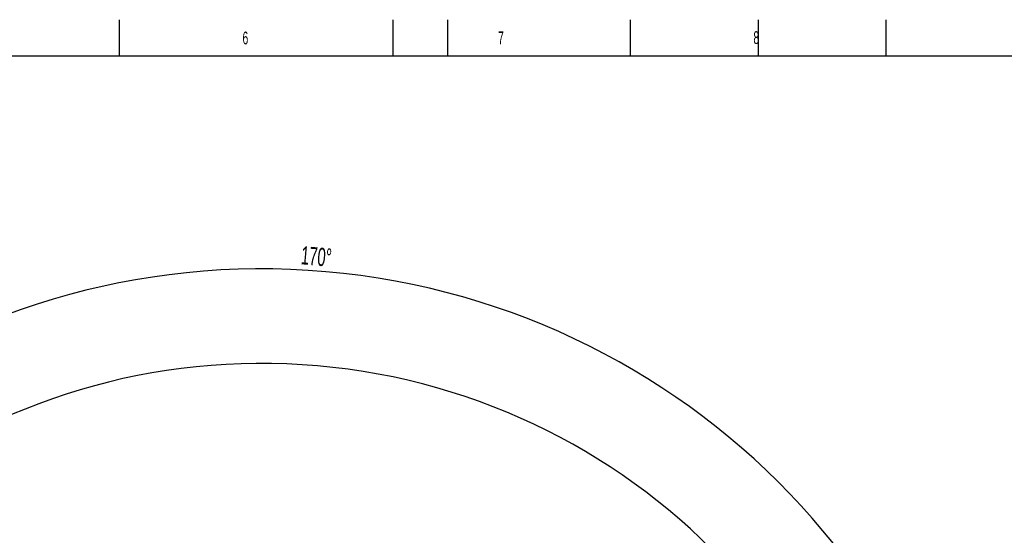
# Model space of a CAD drawing. Extents: x 0 to 16820, y 0 to 11880.
# Tile 77 of 78: x 6464 to 11858, y 9052 to 11880. Entities that reach past the tile are written whole.
import ezdxf

# ---------------------------------------------------------------- set-up
doc = ezdxf.new("R2010")
doc.units = 0
doc.header["$LTSCALE"] = 20
doc.layers.get('0').update_dxf_attribs({"linetype": 'CONTINUOUS'})
doc.styles.add('SLDTEXTSTYLE0', font='TXT', dxfattribs={"width": 0.605})
doc.dimstyles.new('SLDDIMSTYLE1', dxfattribs={"dimtxt": 100, "dimasz": 100, "dimexe": 0, "dimexo": 0.0625, "dimgap": 25, "dimtad": 1, "dimdec": 4, "dimlfac": 20, "dimzin": 12, "dimtxsty": 'SLDTEXTSTYLE0', "dimsah": 1, "dimcen": 0.09, "dimadec": 1, "dimazin": 3, "dimtfac": 1, "dimtofl": 0, "dimtmove": 0, "dimatfit": 3, "dimtolj": 1, "dimtzin": 12})

# ---------------------------------------------------------------- blocks, each defined once
blk = doc.blocks.new('_D_2')
at = {"color": 7, "linetype": 'CONTINUOUS'}
for p, q in [((4317.7, 7120.3), (3817.2, 7208.6)), ((7831.2, 6507.9), (11826.4, 6507.9))]:
    blk.add_line(p, q, dxfattribs=at)
blk.add_arc((7791.2, 6507.9), 4005.3, 0, 170, dxfattribs=at)
for points in [[(3846.8, 7203.4), (3880.1, 7298.8), (3850.6, 7304.4)], [(11796.4, 6507.9), (11810.2, 6608.1), (11780.2, 6607.7)]]:
    blk.add_solid(points, dxfattribs=at)
at = {"color": 7, "linetype": 'CONTINUOUS', "insert": (8009.9, 10638.7), "char_height": 100, "attachment_point": 1, "rotation": 355, "style": 'SLDTEXTSTYLE0'}
blk.add_mtext('170°', dxfattribs=at)

msp = doc.modelspace()

# ---------------------------------------------------------------- linework, layer by layer
at = {"color": 7, "linetype": 'CONTINUOUS'}
for p, q in [((7010, 11680), (7010, 11880)), ((8510, 11680), (8510, 11880)), ((8810, 11680), (8810, 11880)), ((9810, 11680), (9810, 11880)), ((10510, 11880), (10510, 11680)), ((11210, 11680), (11210, 11880)), ((16620, 11680), (400, 11680))]:
    msp.add_line(p, q, dxfattribs=at)
msp.add_arc((7791.1647235, 6507.8716374), 3487, 190, 170, dxfattribs=at)

# ---------------------------------------------------------------- texts
at = {"color": 7, "linetype": 'CONTINUOUS', "char_height": 70, "attachment_point": 1, "style": 'SLDTEXTSTYLE0'}
for s, insert in [('6', (7684.3953205, 11814.6641132)), ('7', (9084.2184272, 11815.3475101)), ('8', (10483.1894881, 11816.6393135))]:
    msp.add_mtext(s, dxfattribs=dict(at, insert=insert))

# ---------------------------------------------------------------- dimensions: what is measured, and where the dimension line sits
at = {"color": 7, "linetype": 'CONTINUOUS'}
dim = msp.add_angular_dim_2l(base=(8140.2463275, 10497.8926284), line1=((6833.3630896, 6507.8716374), (7791.1647235, 6507.8716374)), line2=((4357.1400888, 7113.3828329), (6463.6438724, 6741.9493809)), dimstyle='SLDDIMSTYLE1', dxfattribs=at)
dim.commit()
dim.dimension.update_dxf_attribs({"geometry": '_D_2', "text_midpoint": (8140.2463275, 10497.8926284), "dimtype": 162})

doc.saveas('drawing.dxf')
